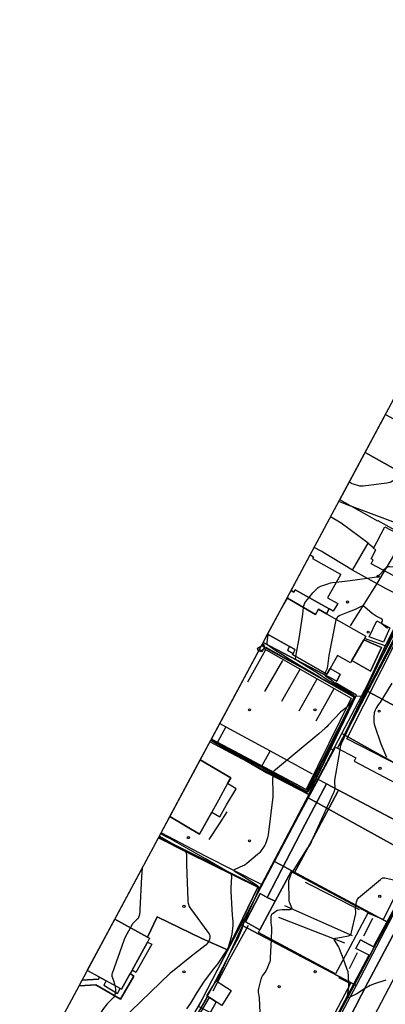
# Model space of a CAD drawing. Extents: x 0 to 85000, y -1 to 75000.
# Tile 106 of 147: x 38923 to 39090, y 62689 to 63140. Entities that reach past the tile are written whole.
import ezdxf

# ---------------------------------------------------------------- set-up
doc = ezdxf.new("R2010")
doc.units = 0
doc.header["$MEASUREMENT"] = 0
doc.header["$PDMODE"] = 33
doc.header["$PDSIZE"] = -3
for name, color, linetype in [('BOS3D_ACTIVE_POLY_CLIP', 227, 'CONTINUOUS'), ('BOS3D_PAVEMENT_MARKINGS_LI', 15, 'CONTINUOUS'), ('CONTOUR_CLIP', 120, 'CONTINUOUS'), ('DRIVEWAY_CLIP', 210, 'CONTINUOUS'), ('DTM_INFOTECHBREAKS_CLIP', 4, 'CONTINUOUS'), ('DTM_POINT', 158, 'CONTINUOUS'), ('FENCE_CLIP', 96, 'CONTINUOUS'), ('IMPERV_OTHER_CLIP', 126, 'CONTINUOUS'), ('LAND_CLIP', 14, 'CONTINUOUS'), ('PARCELS_FULL_17_CLIP', 7, 'CONTINUOUS'), ('PARKING_CLIP', 78, 'CONTINUOUS'), ('ROAD_CLIP', 197, 'CONTINUOUS'), ('SIDEWALK_CLIP', 78, 'CONTINUOUS')]:
    doc.layers.add(name, color=color, linetype=linetype)

msp = doc.modelspace()

# ---------------------------------------------------------------- linework, layer by layer
at = {"layer": 'BOS3D_ACTIVE_POLY_CLIP'}
for points, elevation in [([(39109.5, 62923.94), (39098.41, 62904.17), (39086.99, 62910.57), (39086.89, 62910.41), (39069.38, 62920.23), (39081.02, 62941.92), (39093.8, 62934.75), (39099.47, 62931.57), (39098.62, 62930.04)], 44.5), ([(39103.59, 62887.97), (39101.71, 62884.4), (39100.61, 62884.98), (39099.33, 62882.56), (39083.73, 62890.82), (39084.74, 62892.72), (39083.76, 62893.24), (39085.92, 62897.32), (39084.85, 62897.88), (39090.1, 62907.8), (39108.26, 62898.19), (39103.02, 62888.27)], 34.5), ([(39069.68, 62885.85), (39063.76, 62875.34), (39068.28, 62872.8), (39068.45, 62872.7), (39066.44, 62869.13), (39064.48, 62870.23), (39048.89, 62879.01), (39048.29, 62877.95), (39047.07, 62878.64), (39055.85, 62895.01), (39057.4, 62894.14), (39056.94, 62893.32), (39069.81, 62886.08)], 52.5), ([(39045.43, 62875.09), (39058.31, 62867.73), (39059.67, 62870.1), (39063.27, 62868.04), (39081.3, 62857.74), (39080.37, 62856.12), (39074.91, 62846.56), (39074.34, 62845.56), (39073.31, 62846.14), (39068.39, 62848.95), (39064.99, 62843), (39063.47, 62840.34), (39047.78, 62849.31), (39048.09, 62849.85), (39049.01, 62851.45), (39046.38, 62852.95), (39036.36, 62858.68), (39041.21, 62867.72), (39042.13, 62869.32), (39044.58, 62873.62)], 47.5), ([(39035.06, 62852.72), (39033.31, 62850.51), (39031.95, 62851.2), (39031.76, 62852.18), (39034.44, 62853.99)], 31.04), ([(39110.31, 62782.4), (39103.21, 62768.98), (39068.8, 62787.18), (39063.29, 62790.1), (39059.51, 62792.1), (39067.37, 62806.96), (39076.77, 62801.99), (39076, 62800.54), (39108.94, 62783.12)], 39.5), ([(39010.72, 62777.1), (39005.08, 62767.02), (38991.56, 62775.17), (39005.45, 62801.06), (39019.53, 62792.84), (39018.04, 62790.18), (39013.82, 62782.64)], 52.5), ([(39074, 62715.3), (39067.47, 62703.07), (39032.11, 62721.96), (39032.81, 62723.28), (39039.77, 62736.31), (39047.08, 62749.99), (39048.51, 62749.22), (39082.44, 62731.1), (39082.3, 62730.84), (39076.9, 62720.73)], 46), ([(38973.39, 62703.2), (38969.43, 62695.98), (38968.87, 62696.29), (38962.46, 62699.8), (38959.39, 62701.48), (38953.69, 62704.6), (38966.33, 62728.16), (38981.39, 62719.91), (38982.27, 62719.42), (38981.29, 62717.63), (38974.25, 62704.78)], 52.5), ([(39019.69, 62695.46), (39015.39, 62688.61), (39012.74, 62690.28), (39009.7, 62692.19), (39008.48, 62692.95), (39012.78, 62699.8)], 36)]:
    msp.add_lwpolyline(points, close=True, dxfattribs=dict(at, elevation=elevation))
at = {"layer": 'BOS3D_PAVEMENT_MARKINGS_LI'}
for p, q in [((39027.22, 62836.85), (39035.55, 62851.57)), ((39035.02, 62832.43), (39043.28, 62846.53)), ((39042.84, 62827.99), (39051.19, 62842.68)), ((39050.81, 62823.47), (39058.97, 62838.26)), ((39058.66, 62819.02), (39066.9, 62833.76)), ((39017.15, 62816.27), (39013.38, 62809.14)), ((39014.41, 62817.76), (39017.15, 62816.27)), ((39017.15, 62816.27), (39037.53, 62805.18)), ((39037.53, 62805.18), (39033.67, 62798.3)), ((39037.53, 62805.18), (39056.73, 62794.74))]:
    msp.add_line(p, q, dxfattribs=at)
at = {"layer": 'CONTOUR_CLIP'}
for p, q in [((39100.35, 62907.63, 27), (39074.89, 62917.14, 27)), ((39036.47, 62858.88, 27), (39036.46, 62858.62, 27)), ((39010.59, 62696.31, 25), (39008.71, 62692.81, 25))]:
    msp.add_line(p, q, dxfattribs=at)
for points, elevation in [([(39098.81, 62931.94), (39093.49, 62928.7), (39092.8, 62928.3), (39092.27, 62928.06), (39091.7, 62927.92), (39090.92, 62927.8), (39080.1, 62926.43), (39079.32, 62926.38), (39078.93, 62926.41), (39078.55, 62926.48), (39075.68, 62927.31), (39075.13, 62927.52), (39074.78, 62927.69), (39074.31, 62928.02), (39073.81, 62928.48)], 28), ([(39074.89, 62917.14), (39073.59, 62917.62), (39068.93, 62919.39)], 27), ([(39089.37, 62887.83), (39089.92, 62888.47), (39090.44, 62889.03), (39090.87, 62889.37), (39091.03, 62889.46), (39091.37, 62889.55), (39091.75, 62889.59), (39092.33, 62889.6), (39100.83, 62889.35), (39102.41, 62889.34), (39103.65, 62889.46)], 26), ([(39074.2, 62883.31), (39085.27, 62884.71), (39086.23, 62884.88), (39086.76, 62885.08), (39087.21, 62885.41), (39087.74, 62885.97), (39089.37, 62887.83)], 26), ([(39055.34, 62875.38), (39057.07, 62877.58), (39058.01, 62878.54), (39059.55, 62879.97), (39060.01, 62880.31), (39060.7, 62880.64), (39064.39, 62881.93), (39065.15, 62882.13), (39066.13, 62882.28), (39067.79, 62882.5), (39074.2, 62883.31)], 26), ([(39052.82, 62870.87), (39052.92, 62871.59), (39053.02, 62872.1), (39053.18, 62872.49), (39053.46, 62872.95), (39053.9, 62873.56), (39055.34, 62875.38)], 26), ([(39049.24, 62848.47), (39050.98, 62857.6), (39052.42, 62867.88), (39052.82, 62870.87)], 26), ([(39091.2, 62861.19), (39089.53, 62862.6), (39088.86, 62863.26), (39088.69, 62863.54), (39088.65, 62863.82), (39088.73, 62864.11), (39088.98, 62864.68), (39089.05, 62864.95), (39089.04, 62865.07), (39088.99, 62865.2), (39088.78, 62865.42), (39088.16, 62865.82), (39086.05, 62866.94), (39085.19, 62867.45), (39084.25, 62868.19), (39080.91, 62871.04), (39080.44, 62871.38), (39080.13, 62871.53), (39079.96, 62871.57), (39079.64, 62871.55), (39079.13, 62871.37), (39076.72, 62870.17), (39075.64, 62869.68), (39073.26, 62868.68), (39069.36, 62867.18), (39068.67, 62866.81), (39068.39, 62866.59), (39068.14, 62866.33), (39067.83, 62865.91), (39067.67, 62865.58), (39067.65, 62865.54)], 25), ([(39067.65, 62865.54), (39067.55, 62865.21), (39067.38, 62864.43), (39064.42, 62848.84), (39064.25, 62847.68), (39063.79, 62844.03), (39063.66, 62843.26), (39063.57, 62842.89), (39063.38, 62842.35), (39063.07, 62841.66), (39062.63, 62840.82)], 25), ([(39036.46, 62858.62), (39036.45, 62858.36), (39036, 62854.84), (39036.04, 62854.31), (39036.09, 62854.15), (39036.28, 62853.87), (39036.54, 62853.63), (39037, 62853.29), (39040.07, 62851.24), (39043.16, 62849.29), (39046.74, 62847.08), (39052.09, 62843.85), (39059.29, 62839.58), (39061.47, 62838.23), (39068.67, 62834.03), (39075.03, 62830.38), (39075.47, 62830.07), (39075.68, 62829.84), (39075.74, 62829.71), (39075.71, 62829.44), (39075.5, 62828.98), (39073.95, 62826.71), (39073.24, 62825.8), (39072.45, 62825.05), (39070.5, 62823.56), (39069.78, 62822.95), (39064.14, 62816.95), (39063.46, 62816.26), (39062.74, 62815.6), (39059.84, 62813), (39039.91, 62796.55), (39039.37, 62796.07), (39039.17, 62795.83), (39039.09, 62795.59), (39039.13, 62795.48), (39039.31, 62795.27), (39039.58, 62795.06), (39042.95, 62793.01), (39046.38, 62790.85), (39032.71, 62798.07), (39024.44, 62802.52), (39011.17, 62809.8), (39010.38, 62810.25)], 27), ([(39069.54, 62805.81), (39069.72, 62806.97), (39069.89, 62807.71), (39070.2, 62808.55), (39072.69, 62813.84), (39073.47, 62815.41), (39079.26, 62826.55), (39089.66, 62846.44), (39094.08, 62854.86)], 24), ([(39010.3, 62810.11), (39012.64, 62808.76), (39021.51, 62803.76), (39033.59, 62797.04), (39037.86, 62794.77), (39052.65, 62787.1), (39053.49, 62786.74), (39053.97, 62786.61), (39054.25, 62786.63), (39054.38, 62786.69), (39054.62, 62786.9), (39055.04, 62787.48), (39055.81, 62788.79), (39058.13, 62793.36), (39060.29, 62797.79), (39075.13, 62827.5), (39075.84, 62829.08), (39075.95, 62829.42), (39075.99, 62829.75), (39075.91, 62830.05), (39075.71, 62830.32), (39075.29, 62830.7), (39074.65, 62831.16), (39068.04, 62835.04), (39065.25, 62836.78), (39064.11, 62837.51), (39059.66, 62840.5), (39050.1, 62846.39), (39049.52, 62846.83), (39049.29, 62847.07), (39049.22, 62847.21), (39049.17, 62847.37), (39049.14, 62847.71), (39049.2, 62848.27), (39049.24, 62848.47)], 26), ([(39062.63, 62840.82), (39062.51, 62840.59), (39062.43, 62840.33), (39062.43, 62840.2), (39062.56, 62839.95), (39062.93, 62839.59), (39065.5, 62837.78), (39065.94, 62837.4), (39066.74, 62836.64), (39067.34, 62836.16), (39068.31, 62835.53), (39073.05, 62832.7), (39073.83, 62832.14), (39075.52, 62830.85), (39075.91, 62830.48), (39076.1, 62830.21), (39076.16, 62830.07), (39076.18, 62829.92), (39076.13, 62829.59), (39075.96, 62829.08), (39074.05, 62824.85), (39062.03, 62800.16), (39058.36, 62792.56), (39057.82, 62791.5), (39057.33, 62790.65), (39055.29, 62787.23), (39054.97, 62786.76), (39054.74, 62786.5), (39054.48, 62786.34), (39054.18, 62786.32), (39053.85, 62786.4), (39053.16, 62786.67), (39049.48, 62788.35), (39039.66, 62793.32), (39039.34, 62793.45), (39039.05, 62793.54), (39038.83, 62793.51), (39038.76, 62793.43), (39038.68, 62793.17), (39038.65, 62792.64), (39038.81, 62785.66), (39038.8, 62784.87), (39038.73, 62784.08), (39036.59, 62766.75), (39036.49, 62766.17), (39036.27, 62765.4), (39035.31, 62762.59), (39035.06, 62762.05), (39034.75, 62761.54), (39033.11, 62759.08), (39032.75, 62758.61), (39032.49, 62758.32), (39031.75, 62757.66), (39026.84, 62753.61), (39026.05, 62753.01), (39025.54, 62752.72), (39025.01, 62752.46), (39021.4, 62750.92), (39021, 62750.68), (39020.89, 62750.51), (39020.91, 62750.42), (39021.08, 62750.22), (39021.52, 62749.92), (39025.35, 62747.69), (39027.05, 62746.65), (39031.18, 62743.84), (39031.8, 62743.37), (39032.04, 62743.1), (39032.14, 62742.96), (39032.2, 62742.81), (39032.26, 62742.49), (39032.26, 62742.15), (39032.22, 62741.8), (39032.12, 62741.43), (39031.92, 62740.88), (39030.39, 62737.28), (39025.82, 62727.66), (39025.46, 62726.77), (39025.08, 62725.68), (39024.51, 62723.59), (39024.26, 62722.84), (39022.82, 62719.59), (39022.13, 62718.19), (39021.05, 62716.13), (39018.6, 62711.67), (39017.3, 62709.23), (39010.74, 62696.59), (39010.59, 62696.31)], 25), ([(39090.99, 62802.12), (39088.8, 62807.18), (39088.36, 62808.27), (39085.49, 62816.83), (39085.28, 62817.58), (39085.19, 62818.36), (39085.2, 62821.16), (39085.25, 62822.15), (39085.34, 62822.73), (39085.5, 62823.27), (39085.78, 62823.97), (39086.12, 62824.65), (39087.2, 62826.25), (39087.84, 62827.27), (39093.39, 62836.28)], 23), ([(39067.22, 62788.02), (39067.22, 62788.58), (39067.08, 62790.53), (39067.09, 62791.12), (39067.16, 62791.71), (39069.11, 62803.07), (39069.54, 62805.81)], 24), ([(39047.67, 62749.67), (39054.51, 62760.31), (39055.7, 62762.05), (39055.92, 62762.44), (39057.2, 62765.43), (39066.53, 62785.87), (39066.92, 62786.78), (39067.16, 62787.52), (39067.22, 62787.99), (39067.22, 62788.02)], 24), ([(38999.34, 62687.09), (39001.1, 62689.65), (39004.1, 62694.54), (39007.44, 62699.63), (39011.68, 62705.29), (39012.29, 62706.05), (39013.31, 62707.2), (39013.76, 62707.78), (39017.88, 62713.99), (39018.16, 62714.56), (39018.42, 62715.3), (39019.78, 62720.08), (39020.05, 62721.25), (39020.52, 62725.14), (39020.6, 62726.31), (39020.56, 62727.07), (39020.27, 62729.95), (39019.64, 62740.83), (39019.64, 62742.4), (39019.89, 62747.7), (39019.85, 62748.25), (39019.74, 62748.57), (39019.65, 62748.71), (39019.26, 62749.07), (39018.62, 62749.48), (39007.92, 62755.77), (39000.14, 62760.21), (38991.58, 62765.01), (38990.19, 62765.73), (38987.24, 62767.13)], 26), ([(38986.7, 62766.12), (38986.82, 62766.06), (38987.85, 62765.51), (38997.89, 62759.68), (38998.53, 62759.25), (38998.79, 62759), (38998.89, 62758.86), (38998.97, 62758.71), (38999.06, 62758.37), (38999.12, 62757.62), (38999.24, 62753.14), (38999.75, 62736.74), (38999.8, 62736.01), (38999.9, 62735.46), (39000.08, 62734.9), (39000.46, 62733.98), (39000.73, 62733.45), (39001.05, 62732.94), (39009, 62722.15), (39009.56, 62721.33), (39009.73, 62720.98), (39009.83, 62720.64), (39009.9, 62720.11), (39009.9, 62719.76), (39009.76, 62718.99), (39009.44, 62718.06), (39009.15, 62717.56), (39008.67, 62716.94), (39008.14, 62716.36), (39007.56, 62715.84), (39001.48, 62711.11), (38992.71, 62704.2), (38991.64, 62703.31), (38969.22, 62681.66)], 27), ([(38978.85, 62751.49), (38978.61, 62747.53), (38977.85, 62732.57), (38977.75, 62731.38), (38977.51, 62729.82), (38977.39, 62729.25), (38977.27, 62728.89), (38976.98, 62728.41), (38976.33, 62727.73), (38974.69, 62726.24), (38974.46, 62725.98), (38974.24, 62725.66), (38973.66, 62724.64), (38973.46, 62724.25)], 28), ([(39038.11, 62718.75), (39038.33, 62723.47), (39038.3, 62724.45), (39037.96, 62726.34), (39037.9, 62726.91), (39037.9, 62727.71), (39037.96, 62728.92), (39038.01, 62729.51), (39038.08, 62729.88), (39038.21, 62730.23), (39038.3, 62730.37), (39038.54, 62730.64), (39038.82, 62730.89), (39040.04, 62731.8), (39040.53, 62732.09), (39040.87, 62732.22), (39041.78, 62732.39), (39043.08, 62732.52), (39045.55, 62732.53), (39046.7, 62732.58), (39047.18, 62732.67), (39047.38, 62732.81), (39047.43, 62733.05), (39047.38, 62733.37), (39046.44, 62735.95), (39046.29, 62736.52), (39046.22, 62737.1), (39046.09, 62745.02), (39046.14, 62745.8), (39046.33, 62746.54), (39046.96, 62748.36), (39047.2, 62748.87), (39047.55, 62749.49), (39047.67, 62749.67)], 24), ([(39076.75, 62734.14), (39076.77, 62734.32), (39077.11, 62736.06), (39077.3, 62736.82), (39077.44, 62737.17), (39077.63, 62737.49), (39078.01, 62737.91), (39088, 62746.33), (39088.46, 62746.69), (39088.78, 62746.89), (39089.11, 62747.02), (39089.29, 62747.05), (39089.65, 62747.06), (39090.03, 62747.01), (39094.85, 62745.98)], 23), ([(39071.07, 62709.81), (39069.3, 62714.51), (39069.05, 62715.04), (39068.75, 62715.56), (39066.96, 62718.45), (39066.76, 62718.9), (39066.74, 62719.03), (39066.76, 62719.14), (39066.93, 62719.29), (39067.38, 62719.43), (39070.22, 62719.87), (39073.34, 62720.54), (39074.06, 62720.78), (39074.34, 62720.97), (39074.45, 62721.1), (39074.67, 62721.59), (39074.82, 62722.15), (39076.73, 62730.65), (39076.8, 62731.43), (39076.66, 62732.96), (39076.66, 62733.54), (39076.75, 62734.14)], 23), ([(38973.46, 62724.25), (38971, 62719.62), (38970.49, 62718.33), (38965.15, 62703.28), (38965.05, 62702.9), (38965, 62702.53), (38965.04, 62701.98), (38965.24, 62701.23), (38965.83, 62699.55), (38966.06, 62698.8), (38966.31, 62697.69)], 28), ([(39033.75, 62668.56), (39032.59, 62691.91), (39032.47, 62693.29), (39032.21, 62694.54), (39032.16, 62695.07), (39032.23, 62695.64), (39032.38, 62696.4), (39033.34, 62700.58), (39033.62, 62701.5), (39033.79, 62701.84), (39034, 62702.16), (39035.23, 62703.71), (39035.65, 62704.38), (39036.07, 62705.28), (39037.25, 62708.03), (39037.46, 62708.59), (39037.61, 62709.16), (39037.72, 62710.34), (39038.11, 62718.75)], 24), ([(39090.52, 62700.2), (39085.3, 62698.51), (39083.38, 62697.76), (39082.52, 62697.33), (39081.15, 62696.51), (39077.21, 62693.97), (39076.37, 62693.47), (39075.3, 62692.95), (39073.68, 62692.24), (39073.23, 62692.11), (39073.02, 62692.15), (39072.96, 62692.23), (39072.92, 62692.48), (39072.96, 62692.99), (39073.45, 62695.91), (39073.55, 62696.89), (39073.54, 62697.88), (39073.37, 62702.62), (39073.31, 62703.41), (39073.21, 62703.98), (39072.84, 62705.1), (39071.07, 62709.81)], 23), ([(38966.31, 62697.69), (38966.45, 62697.07), (38966.65, 62695.91), (38966.68, 62695.34), (38966.59, 62694.42), (38966.41, 62693.52), (38966.22, 62693.01), (38966.03, 62692.7), (38965.67, 62692.26), (38962.9, 62689.31), (38961.23, 62687.24), (38960.54, 62686.29), (38957, 62681.06), (38954.7, 62677.87), (38951.93, 62673.84), (38951.7, 62673.55), (38951.46, 62673.3), (38951.18, 62673.15), (38951.03, 62673.12), (38950.53, 62673.2), (38950.18, 62673.32), (38949.64, 62673.57), (38939.77, 62678.64)], 28), ([(39008.71, 62692.81), (39008.49, 62692.41), (39005.58, 62687.18)], 25)]:
    msp.add_lwpolyline(points, dxfattribs=dict(at, elevation=elevation))
at = {"layer": 'DRIVEWAY_CLIP'}
msp.add_lwpolyline([(39102.76, 62952.61), (39093.8, 62934.75), (39081.02, 62941.92), (39090.37, 62959.34)], close=True, dxfattribs=at)
at = {"layer": 'DTM_INFOTECHBREAKS_CLIP'}
for p, q in [((39063.27, 62868.04, 25.32), (39064.48, 62870.23, 25.34)), ((39068.8, 62787.18, 23.81), (39068.52, 62786.66, 23.83)), ((39078.41, 62732.42, 22.98), (39053.66, 62744.93, 23.25)), ((39075.3, 62720.47, 22.97), (39044.16, 62734.17, 24.13)), ((39041.37, 62729.09, 23.73), (39071.61, 62717.26, 22.85)), ((39085.22, 62715.33, 22.8), (39078.91, 62718.6, 22.91)), ((39083.15, 62711.41, 22.8), (39076.79, 62714.63, 22.82)), ((39079.09, 62703.7, 22.79), (39054.58, 62657.56, 23.6)), ((39012.74, 62690.28, 24.34), (39006.07, 62678.14, 24.57))]:
    msp.add_line(p, q, dxfattribs=at)
for points in [[(39144.57, 62988.41, 27.5), (39123.11, 62948.33, 27.37), (39106.16, 62915.16, 27.44), (39085.89, 62881.1, 25.51), (39074.09, 62862.48, 24.48)], [(39069.31, 62807.6, 24.05), (39093.17, 62857.53, 24.65), (39123.85, 62919.09, 27.21), (39153.38, 62984.73, 27.58)], [(39045.43, 62875.58, 26.51), (39045.6, 62875.49, 26.49), (39045.43, 62875.09, 26.49)], [(39035.56, 62852.69, 27.68), (39076.02, 62829.78, 27), (39054.15, 62786.62, 26.8), (39010.44, 62810.37, 27.97)], [(39034.33, 62854.89, 27.12), (39067.99, 62837.07, 24.55), (39069.65, 62840.34, 24.6)], [(39074.91, 62846.56, 24.54), (39083.48, 62841.72, 24.55), (39088.49, 62852.61, 24.79), (39080.38, 62856.12, 24.89)], [(39032.58, 62851.63, 27.71), (39034.02, 62850.83, 27.66), (39034.66, 62852.07, 27.65), (39074.66, 62829.35, 27.04), (39054.01, 62787.43, 26.64)], [(39055.23, 62785.21, 24.42), (39077.1, 62830.79, 24.13), (39067.39, 62836.38, 24.57)], [(39010.27, 62810.06, 25.75), (39036.03, 62795.16, 25.09), (39055.23, 62785.21, 24.42), (39033.5, 62743.98, 24.54), (39008.12, 62756.8, 25.44), (38987.51, 62767.63, 25.76)], [(39010.58, 62810.63, 27.73), (39021.07, 62805.04, 27.42), (39054.01, 62787.43, 26.64)], [(39063.29, 62790.1, 24.54), (39053.54, 62771.62, 24.66), (39036.18, 62738.07, 24.38), (39039.77, 62736.31, 24.27)], [(39068.52, 62786.66, 23.83), (39055.76, 62762.48, 24.01), (39048.51, 62749.22, 23.9)], [(38981.39, 62719.91, 27.7), (38985.72, 62729.11, 27.61), (39006.22, 62719.27, 27.37), (39017.97, 62714.06, 26.01), (39031.92, 62742.75, 25.42), (38999.66, 62758.66, 26.97), (38986.3, 62765.38, 27.64)], [(39036.18, 62738.07, 24.38), (39032.94, 62739.92, 24.43), (39026.26, 62726.87, 24.47), (39032.81, 62723.28, 24.32)], [(39064.81, 62665.22, 23.34), (39082.26, 62699.14, 22.97), (39103.77, 62739.49, 22.29), (39105.62, 62742.95, 22.23)], [(39100.32, 62743.03, 22.57), (39087.23, 62719.15, 22.81), (39085.22, 62715.33, 22.8), (39083.15, 62711.41, 22.8), (39079.09, 62703.7, 22.79)], [(39103.77, 62739.49, 22.29), (39103.46, 62740.41, 22.27), (39102.95, 62741.31, 22.29), (39102.26, 62742.06, 22.35), (39101.42, 62742.64, 22.44), (39100.46, 62743.01, 22.55), (39100.32, 62743.03, 22.57), (39099.45, 62743.15, 22.68), (39098.44, 62743.05, 22.82), (39097.48, 62742.71, 22.97), (39096.66, 62742.09, 22.98), (39096.02, 62741.27, 22.98), (39089.26, 62728.01, 22.95), (39082.3, 62730.84, 22.97)], [(38947.15, 62421.02, 28.24), (38962.86, 62450.73, 28.15), (38980.5, 62483.48, 27.16), (38998.1, 62516.98, 26.2), (39020.08, 62560.43, 24.78), (39039.81, 62597.62, 24.53), (39058.62, 62633.39, 24), (39078.56, 62671.16, 23.48), (39096.83, 62705.76, 22.94), (39115.05, 62739.44, 22.31)], [(39011.42, 62695.26, 24.4), (39019.04, 62710, 24.3), (39027.59, 62725.28, 24.42)], [(38981.29, 62717.63, 27.25), (38983.3, 62716.58, 27.22), (38975.98, 62703.72, 27.62), (38974.25, 62704.78, 27.57)], [(39017.77, 62713.64, 25.98), (39006.24, 62691.21, 25.71), (38985.58, 62655.59, 25.92)], [(38949.94, 62697.61, 28.59), (38957.58, 62697.97, 28.56), (38968.93, 62691.47, 27.83), (38975.12, 62702.06, 27.74), (38973.39, 62703.2, 27.77)], [(38959.39, 62701.48, 28.19), (38958.91, 62700.66, 28.23), (38951.33, 62700.19, 28.26)], [(38998.37, 62648.78, 24.51), (38987.58, 62654.54, 24.84), (39009.7, 62692.19, 24.42)]]:
    msp.add_polyline3d(points, dxfattribs=at)
for points in [[(39111.9, 62888.4, 23.98), (39161.64, 62862.8, 23.19), (39143.55, 62828.28, 22.36), (39143.27, 62827.74, 22.36), (39138.82, 62819.3, 22.33), (39123.99, 62791.16, 22.24), (39121.7, 62786.82, 22.23), (39121.16, 62785.79, 22.22), (39072.56, 62810.75, 23.49)], [(39082.88, 62857.39, 24.71), (39086.33, 62864.71, 24.99), (39092.39, 62861.5, 25.02), (39089.44, 62855.02, 24.88)]]:
    msp.add_polyline3d(points, close=True, dxfattribs=at)
at = {"layer": 'DTM_POINT'}
for p in [(39086.98, 62885.19, 26.02), (39072.96, 62873.43, 25.42), (39082.39, 62859.58, 24.8), (39028.02, 62823.98, 27.09), (39058.02, 62823.98, 27.24), (39087.47, 62823.41, 22.81), (39057.91, 62793.87, 26.85), (39087.83, 62797.23, 23.79), (39000.07, 62765.48, 25.98), (39028.02, 62763.98, 25.52), (39087.72, 62738.56, 22.83), (38998.02, 62733.98, 27.09), (38998.02, 62703.98, 26.75), (39058.12, 62704.09, 23.78), (39041.62, 62697.16, 23.82)]:
    msp.add_point(p, dxfattribs=at)
at = {"layer": 'FENCE_CLIP'}
for p, q in [((39075.23, 62888.01), (39082.36, 62900.3)), ((39082.36, 62900.3), (39085.06, 62898.28)), ((39100.79, 62874.33), (39090.15, 62853.33)), ((39090.15, 62853.33), (39080.67, 62856.64)), ((39055.64, 62785.07), (39032.79, 62742.59)), ((39084.45, 62728.34), (39080.33, 62720.35)), ((39077.39, 62712.71), (39073.69, 62705.37))]:
    msp.add_line(p, q, dxfattribs=at)
for points in [[(39068.4, 62806.42), (39093.02, 62854.03), (39115.42, 62896.51), (39129.96, 62923.89), (39146.67, 62954.23), (39158.74, 62976.95), (39169.61, 62972.48)], [(39082.36, 62900.3), (39070.03, 62909.45), (39065.17, 62912.38)], [(39075.23, 62888.01), (39060.89, 62896.67), (39057.66, 62898.37)], [(39100.79, 62874.33), (39090.69, 62879.38), (39075.23, 62888.01)], [(39076.27, 62830.08), (39034.11, 62853.05), (39034.8, 62854.26)], [(39090.15, 62853.33), (39079.67, 62830.19), (39076.27, 62830.08)], [(39066.63, 62805.56), (39064.91, 62806.26), (39076.27, 62830.08)], [(39055.64, 62785.07), (39019.58, 62804.22), (39009.92, 62809.4)], [(39059.61, 62792.29), (39059.45, 62792.15), (39055.64, 62785.07)], [(39009.57, 62764.65), (39014.3, 62771.78), (39017.88, 62777.29)], [(38986.56, 62765.85), (38989.25, 62764.43), (39032.79, 62742.59)], [(39032.79, 62742.59), (39032.26, 62741.6), (39014.36, 62702.25), (39012.9, 62699.72)], [(39099.82, 62743.1), (39086.05, 62717.8), (39084.85, 62715.53)], [(39082.77, 62711.6), (39062.17, 62672.66), (39054.17, 62657.78)], [(39068.81, 62701.39), (39074.36, 62698.65), (39056.14, 62664.21), (39053.07, 62658.36)], [(39008.86, 62692.72), (39008.06, 62691.33), (38985.19, 62652.8)]]:
    msp.add_lwpolyline(points, dxfattribs=at)
at = {"layer": 'IMPERV_OTHER_CLIP'}
for points in [[(39092.39, 62861.5), (39089.44, 62855.02), (39082.87, 62857.39), (39086.33, 62864.71)], [(39088.49, 62852.61), (39083.48, 62841.72), (39074.91, 62846.56), (39080.37, 62856.12)], [(39055.23, 62785.21), (39033.5, 62743.98), (39008.12, 62756.8), (38987.51, 62767.63), (38991.56, 62775.17), (39005.08, 62767.02), (39010.72, 62777.1), (39014.47, 62775.01), (39017.57, 62780.55), (39021.93, 62787.8), (39018.04, 62790.18), (39019.53, 62792.84), (39005.45, 62801.06), (39010.27, 62810.06), (39036.03, 62795.16)], [(39039.77, 62736.31), (39032.81, 62723.28), (39026.26, 62726.87), (39032.94, 62739.92), (39036.18, 62738.07)], [(38983.3, 62716.58), (38975.98, 62703.72), (38974.25, 62704.78), (38981.29, 62717.63)]]:
    msp.add_lwpolyline(points, close=True, dxfattribs=at)
at = {"layer": 'LAND_CLIP'}
msp.add_lwpolyline([(38281.4, 61785.37), (38568.13, 61972.61), (38574.98, 61978), (38580.8, 61984.49), (38585.4, 61991.89), (38821.96, 62459.03), (38822.78, 62460.6), (39116.96, 63008.9), (39119.11, 63013.45), (39150.6, 63089.65), (39153.18, 63095.23), (39270.73, 63324.44), (39539.98, 63836.66)], dxfattribs=at)
at = {"layer": 'PARCELS_FULL_17_CLIP'}
for points in [[(39147.5, 62832.43), (39133.1, 62804.99), (39080.9, 62833.18), (39095.15, 62860.29)], [(39133.1, 62804.99), (39122.2, 62784.14), (39070.42, 62813.18), (39080.9, 62833.18)], [(39122.2, 62784.14), (39106.88, 62755), (39054.85, 62783.62), (39070.42, 62813.18)], [(39106.88, 62755), (39091.83, 62726.46), (39039.46, 62754.5), (39054.85, 62783.62)], [(39091.83, 62726.46), (39076.85, 62697.76), (39024.26, 62725.44), (39039.46, 62754.5)], [(39076.85, 62697.76), (39065.96, 62677), (39057.38, 62660.64), (39004.66, 62688.15), (39013.27, 62704.53), (39024.26, 62725.44)]]:
    msp.add_lwpolyline(points, close=True, dxfattribs=at)
at = {"layer": 'PARKING_CLIP'}
for points in [[(39034.66, 62852.07), (39074.66, 62829.35), (39054.01, 62787.43), (39021.07, 62805.04), (39010.58, 62810.63), (39032.58, 62851.63), (39034.02, 62850.83)], [(39107.83, 62757.05), (39100.32, 62743.03), (39099.45, 62743.15), (39098.44, 62743.05), (39097.48, 62742.71), (39096.66, 62742.09), (39096.02, 62741.27), (39089.26, 62728.01), (39082.3, 62730.84), (39082.44, 62731.1), (39048.51, 62749.22), (39055.76, 62762.48), (39068.52, 62786.66), (39068.8, 62787.18), (39103.21, 62768.98), (39110.31, 62782.4), (39108.94, 62783.12), (39111.47, 62787.42), (39118.18, 62783.41), (39105.6, 62759), (39105.48, 62758.44), (39105.62, 62757.88), (39106, 62757.44), (39106.53, 62757.22)], [(39031.92, 62742.75), (39017.97, 62714.06), (39006.22, 62719.27), (38985.72, 62729.11), (38981.39, 62719.91), (38966.33, 62728.16), (38986.3, 62765.38), (38999.66, 62758.66)]]:
    msp.add_lwpolyline(points, close=True, dxfattribs=at)
at = {"layer": 'ROAD_CLIP'}
msp.add_lwpolyline([(39064.81, 62665.22), (39082.26, 62699.14), (39103.77, 62739.49)], dxfattribs=at)
at = {"layer": 'SIDEWALK_CLIP'}
for points in [[(39048.89, 62879.01), (39064.48, 62870.23), (39063.27, 62868.04), (39059.67, 62870.1), (39058.31, 62867.73), (39045.43, 62875.09), (39045.6, 62875.49), (39045.43, 62875.58), (39047.07, 62878.64), (39048.29, 62877.95)], [(39047.78, 62849.31), (39063.47, 62840.34), (39064.99, 62843), (39069.65, 62840.34), (39067.99, 62837.07), (39034.33, 62854.89), (39036.36, 62858.68), (39046.38, 62852.95), (39045.46, 62851.35), (39048.09, 62849.85)], [(39055.76, 62762.48), (39048.51, 62749.22), (39047.08, 62749.99), (39039.77, 62736.31), (39036.18, 62738.07), (39053.54, 62771.62), (39063.29, 62790.1), (39068.8, 62787.18), (39068.52, 62786.66)], [(39083.15, 62711.41), (39085.22, 62715.33), (39087.23, 62719.15), (39100.32, 62743.03), (39100.46, 62743.01), (39101.42, 62742.64), (39102.26, 62742.06), (39102.95, 62741.31), (39103.46, 62740.41), (39103.77, 62739.49), (39082.26, 62699.14), (39064.81, 62665.22), (39045.59, 62629.22), (39045.32, 62628.71), (39041.46, 62630.74), (39055.39, 62657.13), (39054.58, 62657.56), (39079.09, 62703.7)], [(39085.22, 62715.33), (39083.15, 62711.41), (39076.79, 62714.63), (39078.91, 62718.6)], [(38975.12, 62702.06), (38968.93, 62691.47), (38957.58, 62697.97), (38949.94, 62697.61), (38951.33, 62700.19), (38958.91, 62700.67), (38959.39, 62701.48), (38962.46, 62699.8), (38961.26, 62697.81), (38967.52, 62694.04), (38968.87, 62696.29), (38969.43, 62695.98), (38973.39, 62703.2)], [(39012.74, 62690.28), (39006.07, 62678.14), (39005.59, 62678.39), (38995.07, 62658.47), (39001.79, 62654.92), (38998.37, 62648.78), (38987.58, 62654.54), (39009.7, 62692.19)]]:
    msp.add_lwpolyline(points, close=True, dxfattribs=at)

doc.saveas('drawing.dxf')
